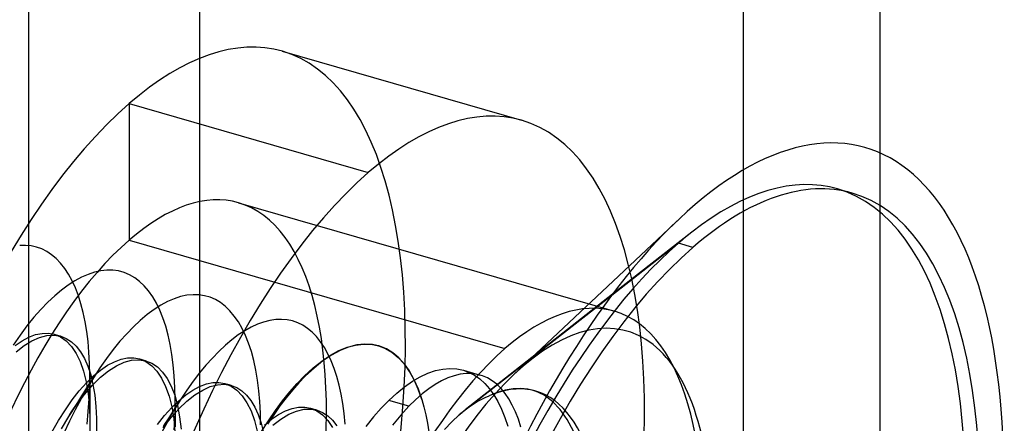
# Model space of a CAD drawing. Header units: millimetres. Extents: x -24 to 80, y -43 to 164.
# Tile 173 of 223: x 55.23 to 60.22, y 96.29 to 98.33. Entities that reach past the tile are written whole.
import ezdxf

# ---------------------------------------------------------------- set-up
doc = ezdxf.new("R2010")
doc.units = ezdxf.units.MM
doc.layers.add('MAIN-1', color=7, linetype='Continuous')
doc.layers.add('MAIN-2', color=7, linetype='Continuous')

msp = doc.modelspace()

# ---------------------------------------------------------------- linework, layer by layer
at = {"layer": 'MAIN-1'}
for p, q in [((55.2743, -39.8009), (55.2743, 118.2487)), ((56.1404, -40.0509), (56.1404, 117.9987)), ((59.3737, 97.4765), (59.4474, 97.4552)), ((58.6347, 97.257), (58.2331, 96.9417)), ((58.5666, 97.2008), (58.2286, 96.9359)), ((58.6404, 97.1795), (58.5666, 97.2008)), ((56.0406, 96.4029), (56.0399, 96.4017)), ((56.0414, 96.4041), (56.0406, 96.4029)), ((56.0422, 96.4053), (56.0414, 96.4041)), ((56.0429, 96.4065), (56.0422, 96.4053)), ((56.0437, 96.4077), (56.0429, 96.4065)), ((56.0445, 96.4089), (56.0437, 96.4077))]:
    msp.add_line(p, q, dxfattribs=at)
for centre, major_axis, start_param, end_param in [((58.6404, 94.6594), (-0.8737, -3.0264), 2.158799, 3.773289), ((58.5666, 94.6806), (-0.8071, -2.7958), -3.141586, -2.600335), ((58.6404, 94.6594), (0.8071, 2.7958), 0.000007, 0.588003), ((58.6404, 94.6594), (0.8071, 2.7958), -2.55359, 0.000007), ((58.6404, 94.6594), (-0.8737, -3.0264), -2.509897, -0.982794), ((58.5666, 94.6806), (-0.8071, -2.7958), -2.600335, -2.55359), ((58.5666, 94.6806), (-0.8071, -2.7958), -2.55359, -0.54126), ((58.6404, 94.6594), (0.8071, 2.7958), 0.588003, 3.141599)]:
    msp.add_ellipse(centre, major_axis=major_axis, ratio=0.433013, start_param=start_param, end_param=end_param, dxfattribs=at)
at = {"layer": 'MAIN-2'}
for p, q in [((58.8949, 103.708), (58.8949, 89.4186)), ((59.5877, 103.508), (59.5877, 89.2186)), ((56.559, 98.1745), (57.7715, 97.8245)), ((55.7825, 97.9092), (56.9949, 97.5592)), ((55.7825, 97.9092), (55.7825, 97.2164)), ((56.3372, 97.4059), (58.2424, 96.8559)), ((58.5716, 97.3252), (57.7324, 96.535)), ((55.257, 97.1896), (55.2276, 97.1887)), ((55.2854, 97.187), (55.257, 97.1896)), ((55.3129, 97.181), (55.2854, 97.187)), ((55.3394, 97.1716), (55.3129, 97.181)), ((55.7825, 97.2164), (57.6877, 96.6664)), ((55.3649, 97.1588), (55.3394, 97.1716)), ((55.3894, 97.1425), (55.3649, 97.1588)), ((55.4127, 97.1228), (55.3894, 97.1425)), ((55.4349, 97.0996), (55.4127, 97.1228)), ((55.4558, 97.073), (55.4349, 97.0996)), ((55.4754, 97.0431), (55.4558, 97.073)), ((55.4935, 97.01), (55.4754, 97.0431)), ((55.5413, 97.028), (55.5077, 97.0097)), ((55.5744, 97.0427), (55.5413, 97.028)), ((55.607, 97.0536), (55.5744, 97.0427)), ((55.6389, 97.0608), (55.607, 97.0536)), ((55.67, 97.0643), (55.6389, 97.0608)), ((55.7002, 97.064), (55.67, 97.0643)), ((55.7294, 97.06), (55.7002, 97.064)), ((55.7577, 97.0522), (55.7294, 97.06)), ((55.7848, 97.0408), (55.7577, 97.0522)), ((55.8108, 97.0257), (55.7848, 97.0408)), ((55.8356, 97.007), (55.8108, 97.0257)), ((55.4737, 96.9879), (55.4395, 96.9626)), ((55.5077, 97.0097), (55.4737, 96.9879)), ((55.5101, 96.9738), (55.4935, 97.01)), ((55.8591, 96.9846), (55.8356, 97.007)), ((55.8812, 96.9586), (55.8591, 96.9846)), ((55.4052, 96.9339), (55.371, 96.902)), ((55.4395, 96.9626), (55.4052, 96.9339)), ((55.5251, 96.9347), (55.5101, 96.9738)), ((55.5383, 96.8929), (55.5251, 96.9347)), ((55.9019, 96.9291), (55.8812, 96.9586)), ((55.9209, 96.8964), (55.9019, 96.9291)), ((56.0435, 96.9297), (56.0107, 96.9191)), ((56.0754, 96.9365), (56.0435, 96.9297)), ((56.1064, 96.9395), (56.0754, 96.9365)), ((56.1363, 96.9388), (56.1064, 96.9395)), ((56.1652, 96.9345), (56.1363, 96.9388)), ((56.193, 96.9264), (56.1652, 96.9345)), ((56.2198, 96.9147), (56.193, 96.9264)), ((58.2286, 96.9359), (57.4551, 96.3296)), ((58.2331, 96.9417), (57.4856, 96.3551)), ((55.371, 96.902), (55.3354, 96.8652)), ((55.5499, 96.8488), (55.5383, 96.8929)), ((55.9433, 96.8864), (55.9089, 96.8644)), ((55.9382, 96.8605), (55.9209, 96.8964)), ((55.9773, 96.9047), (55.9433, 96.8864)), ((56.0107, 96.9191), (55.9773, 96.9047)), ((56.2456, 96.8993), (56.2198, 96.9147)), ((56.2703, 96.8803), (56.2456, 96.8993)), ((56.2937, 96.8576), (56.2703, 96.8803)), ((55.3354, 96.8652), (55.2998, 96.8249)), ((55.5597, 96.8022), (55.5499, 96.8488)), ((55.8741, 96.8388), (55.8392, 96.8095)), ((55.9089, 96.8644), (55.8741, 96.8388)), ((55.9538, 96.8215), (55.9382, 96.8605)), ((56.3157, 96.8314), (56.2937, 96.8576)), ((56.3362, 96.8017), (56.3157, 96.8314)), ((55.2645, 96.781), (55.2293, 96.7337)), ((55.2998, 96.8249), (55.2645, 96.781)), ((55.5678, 96.7532), (55.5597, 96.8022)), ((55.8042, 96.7768), (55.77, 96.7416)), ((55.8392, 96.8095), (55.8042, 96.7768)), ((55.9678, 96.7795), (55.9538, 96.8215)), ((55.98, 96.7347), (55.9678, 96.7795)), ((56.3552, 96.7688), (56.3362, 96.8017)), ((56.4329, 96.7897), (56.401, 96.7748)), ((56.4644, 96.8011), (56.4329, 96.7897)), ((56.4952, 96.809), (56.4644, 96.8011)), ((56.5253, 96.8135), (56.4952, 96.809)), ((56.5546, 96.8146), (56.5253, 96.8135)), ((56.583, 96.8123), (56.5546, 96.8146)), ((56.6104, 96.8065), (56.583, 96.8123)), ((56.6368, 96.7974), (56.6104, 96.8065)), ((56.6623, 96.7848), (56.6368, 96.7974)), ((56.6867, 96.7689), (56.6623, 96.7848)), ((55.2293, 96.7337), (55.1945, 96.6832)), ((55.2746, 96.7245), (55.3084, 96.737)), ((55.3084, 96.737), (55.3411, 96.7436)), ((55.3285, 96.7233), (55.3659, 96.7329)), ((55.3411, 96.7436), (55.3725, 96.7443)), ((55.3659, 96.7329), (55.4017, 96.735)), ((55.3725, 96.7443), (55.4024, 96.739)), ((55.4017, 96.735), (55.4355, 96.7294)), ((55.4024, 96.739), (55.4341, 96.7257)), ((55.4024, 96.739), (55.4052, 96.7382)), ((55.4052, 96.7382), (55.4079, 96.7374)), ((55.4079, 96.7374), (55.4107, 96.7366)), ((55.4107, 96.7366), (55.4134, 96.7358)), ((55.4134, 96.7358), (55.4162, 96.735)), ((55.4162, 96.735), (55.4189, 96.7342)), ((55.4189, 96.7342), (55.4217, 96.7334)), ((55.4217, 96.7334), (55.4245, 96.7326)), ((55.4245, 96.7326), (55.4272, 96.7318)), ((55.4272, 96.7318), (55.43, 96.731)), ((55.43, 96.731), (55.4327, 96.7302)), ((55.4327, 96.7302), (55.4355, 96.7294)), ((55.4355, 96.7294), (55.4637, 96.718)), ((55.5742, 96.7017), (55.5678, 96.7532)), ((55.77, 96.7416), (55.7359, 96.7031)), ((55.9905, 96.687), (55.98, 96.7347)), ((56.336, 96.7352), (56.3031, 96.7106)), ((56.3686, 96.7566), (56.336, 96.7352)), ((56.3725, 96.7327), (56.3552, 96.7688)), ((56.401, 96.7748), (56.3686, 96.7566)), ((56.3881, 96.6934), (56.3725, 96.7327)), ((56.71, 96.7495), (56.6867, 96.7689)), ((56.7321, 96.7268), (56.71, 96.7495)), ((56.753, 96.7007), (56.7321, 96.7268)), ((55.2046, 96.6823), (55.2399, 96.7062)), ((55.21, 96.6503), (55.2503, 96.6818)), ((55.2399, 96.7062), (55.2746, 96.7245)), ((55.2503, 96.6818), (55.2899, 96.7062)), ((55.2899, 96.7062), (55.3285, 96.7233)), ((55.4341, 96.7257), (55.4633, 96.7049)), ((55.4633, 96.7049), (55.4899, 96.6768)), ((55.4637, 96.718), (55.4899, 96.7008)), ((55.4899, 96.7008), (55.5141, 96.6778)), ((55.4899, 96.6768), (55.5136, 96.6418)), ((55.5141, 96.6778), (55.5361, 96.6493)), ((55.5788, 96.6476), (55.5742, 96.7017)), ((55.7359, 96.7031), (55.7018, 96.6615)), ((55.9993, 96.6365), (55.9905, 96.687)), ((56.2702, 96.6828), (56.2372, 96.652)), ((56.3031, 96.7106), (56.2702, 96.6828)), ((56.4021, 96.651), (56.3881, 96.6934)), ((56.7724, 96.6714), (56.753, 96.7007)), ((56.8884, 96.6732), (56.9298, 96.6844)), ((56.9368, 96.6846), (56.895, 96.6737)), ((56.9298, 96.6844), (56.97, 96.6895)), ((56.9772, 96.689), (56.9368, 96.6846)), ((56.97, 96.6895), (57.0087, 96.6883)), ((57.0161, 96.687), (56.9772, 96.689)), ((57.0087, 96.6883), (57.0458, 96.6809)), ((57.0533, 96.6787), (57.0161, 96.687)), ((57.0458, 96.6809), (57.0812, 96.6673)), ((57.0477, 96.6804), (57.0458, 96.6809)), ((57.0874, 96.6646), (57.0533, 96.6787)), ((55.5136, 96.6418), (55.5342, 96.6)), ((55.5361, 96.6493), (55.5558, 96.6155)), ((55.5817, 96.5911), (55.5788, 96.6476)), ((55.7018, 96.6615), (55.6679, 96.6166)), ((56.0063, 96.5833), (55.9993, 96.6365)), ((56.2372, 96.652), (56.2045, 96.6185)), ((56.4143, 96.6056), (56.4021, 96.651)), ((56.7589, 96.6032), (56.8027, 96.6325)), ((56.8086, 96.6331), (56.7643, 96.6034)), ((56.7905, 96.639), (56.7724, 96.6714)), ((56.807, 96.6037), (56.7905, 96.639)), ((56.8027, 96.6325), (56.846, 96.6559)), ((56.8522, 96.6565), (56.8086, 96.6331)), ((56.846, 96.6559), (56.8884, 96.6732)), ((56.895, 96.6737), (56.8522, 96.6565)), ((57.0812, 96.6673), (57.1147, 96.6476)), ((57.1197, 96.6447), (57.0874, 96.6646)), ((57.1147, 96.6476), (57.1461, 96.6219)), ((57.15, 96.619), (57.1197, 96.6447)), ((55.5342, 96.6), (55.5515, 96.5518)), ((55.5558, 96.6155), (55.5729, 96.5765)), ((55.5729, 96.5765), (55.5875, 96.5325)), ((55.5828, 96.5326), (55.5817, 96.5911)), ((55.6679, 96.6166), (55.6343, 96.5688)), ((55.6377, 96.5574), (55.673, 96.5816)), ((55.673, 96.5816), (55.7077, 96.5999)), ((55.6786, 96.5536), (55.7185, 96.5792)), ((55.7077, 96.5999), (55.7415, 96.6123)), ((55.7185, 96.5792), (55.7575, 96.5972)), ((55.7415, 96.6123), (55.7742, 96.6186)), ((55.7575, 96.5972), (55.7953, 96.6074)), ((55.7742, 96.6186), (55.8056, 96.619)), ((55.7953, 96.6074), (55.8315, 96.6099)), ((55.8056, 96.619), (55.8355, 96.6135)), ((55.8315, 96.6099), (55.8659, 96.6047)), ((55.8355, 96.6135), (55.8674, 96.6003)), ((55.8355, 96.6135), (55.8383, 96.6127)), ((55.8383, 96.6127), (55.8411, 96.6119)), ((55.8411, 96.6119), (55.8438, 96.6111)), ((55.8438, 96.6111), (55.8466, 96.6103)), ((55.8466, 96.6103), (55.8493, 96.6095)), ((55.8493, 96.6095), (55.8521, 96.6087)), ((55.8521, 96.6087), (55.8549, 96.6079)), ((55.8549, 96.6079), (55.8576, 96.6071)), ((55.8576, 96.6071), (55.8604, 96.6063)), ((55.8604, 96.6063), (55.8631, 96.6055)), ((55.8631, 96.6055), (55.8659, 96.6048)), ((55.8659, 96.6048), (55.8686, 96.604)), ((55.8659, 96.6047), (55.8969, 96.5926)), ((55.8674, 96.6003), (55.8968, 96.5796)), ((55.8968, 96.5796), (55.9235, 96.5516)), ((55.8969, 96.5926), (55.9258, 96.5735)), ((56.0115, 96.5276), (56.0063, 96.5833)), ((56.1719, 96.582), (56.1395, 96.5427)), ((56.2045, 96.6185), (56.1719, 96.582)), ((56.4247, 96.5572), (56.4143, 96.6056)), ((56.7146, 96.568), (56.7589, 96.6032)), ((56.7643, 96.6034), (56.7196, 96.5676)), ((56.822, 96.5654), (56.807, 96.6037)), ((57.1461, 96.6219), (57.1752, 96.5902)), ((57.1782, 96.5875), (57.15, 96.619)), ((57.1752, 96.5902), (57.202, 96.5528)), ((57.2041, 96.5505), (57.1782, 96.5875)), ((55.5515, 96.5518), (55.5652, 96.4974)), ((55.5659, 96.4923), (55.6019, 96.5276)), ((55.5822, 96.4725), (55.5828, 96.5326)), ((55.5827, 96.5315), (55.5828, 96.5125)), ((55.5875, 96.5325), (55.5992, 96.4838)), ((55.6343, 96.5688), (55.6012, 96.5181)), ((55.6019, 96.5276), (55.6377, 96.5574)), ((55.638, 96.5207), (55.6786, 96.5536)), ((55.9235, 96.5516), (55.9471, 96.5164)), ((55.9258, 96.5735), (55.9521, 96.5475)), ((55.9521, 96.5475), (55.9757, 96.5146)), ((56.0148, 96.4693), (56.0115, 96.5276)), ((56.1395, 96.5427), (56.1075, 96.5007)), ((56.4332, 96.5063), (56.4247, 96.5572)), ((56.6334, 96.489), (56.6702, 96.5271)), ((56.6702, 96.5271), (56.7146, 96.568)), ((56.6747, 96.5258), (56.6702, 96.5271)), ((56.7196, 96.5676), (56.6747, 96.5258)), ((56.8353, 96.5245), (56.822, 96.5654)), ((57.202, 96.5528), (57.2262, 96.5098)), ((57.2275, 96.5082), (57.2041, 96.5505)), ((57.2578, 96.5231), (57.2966, 96.5412)), ((57.2966, 96.5412), (57.3347, 96.5543)), ((57.3347, 96.5543), (57.3719, 96.5624)), ((57.3719, 96.5624), (57.4081, 96.5655)), ((57.4298, 96.5289), (57.3984, 96.5177)), ((57.4081, 96.5655), (57.4431, 96.5635)), ((57.4606, 96.5362), (57.4298, 96.5289)), ((57.4431, 96.5635), (57.4767, 96.5565)), ((57.4906, 96.5397), (57.4606, 96.5362)), ((57.4767, 96.5565), (57.506, 96.5458)), ((57.4767, 96.5565), (57.5618, 96.532)), ((57.5196, 96.5395), (57.4906, 96.5397)), ((57.506, 96.5458), (57.5339, 96.5311)), ((57.5474, 96.5356), (57.5196, 96.5395)), ((57.5339, 96.5311), (57.5605, 96.5123)), ((57.5734, 96.5283), (57.5474, 96.5356)), ((57.5985, 96.5174), (57.5734, 96.5283)), ((55.53, 96.4518), (55.5659, 96.4923)), ((55.5564, 96.4342), (55.5972, 96.4809)), ((55.5652, 96.4974), (55.5752, 96.4372)), ((55.6012, 96.5181), (55.5696, 96.4663)), ((55.5738, 96.475), (55.5841, 96.4912)), ((55.5828, 96.5125), (55.5829, 96.4933)), ((55.5829, 96.4933), (55.583, 96.474)), ((55.5841, 96.4912), (55.5943, 96.5073)), ((55.5943, 96.5073), (55.6045, 96.5233)), ((55.5972, 96.4809), (55.638, 96.5207)), ((55.5992, 96.4838), (55.608, 96.4304)), ((55.9471, 96.5164), (55.9676, 96.4742)), ((55.9757, 96.5146), (55.9962, 96.4752)), ((56.1075, 96.5007), (56.0757, 96.4561)), ((56.14, 96.4743), (56.1738, 96.487)), ((56.1738, 96.487), (56.2065, 96.4937)), ((56.194, 96.4733), (56.2311, 96.483)), ((56.2065, 96.4937), (56.2379, 96.4944)), ((56.2311, 96.483), (56.2665, 96.4851)), ((56.2379, 96.4944), (56.2678, 96.489)), ((56.2665, 96.4851), (56.3, 96.4797)), ((56.2678, 96.489), (56.2997, 96.4757)), ((56.2679, 96.489), (56.2706, 96.4882)), ((56.2706, 96.4882), (56.2734, 96.4874)), ((56.2734, 96.4874), (56.2761, 96.4866)), ((56.2761, 96.4866), (56.2789, 96.4858)), ((56.2789, 96.4858), (56.2817, 96.485)), ((56.2817, 96.485), (56.2844, 96.4842)), ((56.2844, 96.4842), (56.2872, 96.4834)), ((56.2872, 96.4834), (56.2899, 96.4826)), ((56.2899, 96.4826), (56.2927, 96.4818)), ((56.2927, 96.4818), (56.2954, 96.481)), ((56.2954, 96.481), (56.2981, 96.4802)), ((56.2981, 96.4802), (56.3009, 96.4795)), ((56.3, 96.4797), (56.3279, 96.4688)), ((56.4399, 96.4528), (56.4332, 96.5063)), ((56.5966, 96.4472), (56.6334, 96.489)), ((56.6426, 96.4925), (56.6105, 96.4562)), ((56.6747, 96.5258), (56.6426, 96.4925)), ((56.8471, 96.4811), (56.8353, 96.5245)), ((56.8571, 96.4352), (56.8471, 96.4811)), ((57.1787, 96.4725), (57.2185, 96.5002)), ((57.2185, 96.5002), (57.2578, 96.5231)), ((57.2262, 96.5098), (57.2477, 96.4615)), ((57.2482, 96.4607), (57.2275, 96.5082)), ((57.3339, 96.4843), (57.301, 96.462)), ((57.3663, 96.5029), (57.3339, 96.4843)), ((57.3984, 96.5177), (57.3663, 96.5029)), ((57.5605, 96.5123), (57.5856, 96.4895)), ((57.5856, 96.4895), (57.6092, 96.4626)), ((57.6226, 96.503), (57.5985, 96.5174)), ((57.6456, 96.4851), (57.6226, 96.503)), ((57.6675, 96.4638), (57.6456, 96.4851)), ((55.4943, 96.4063), (55.53, 96.4518)), ((55.516, 96.3812), (55.5564, 96.4342)), ((55.5696, 96.4663), (55.5388, 96.4121)), ((55.5429, 96.4264), (55.5532, 96.4426)), ((55.5532, 96.4426), (55.5634, 96.4586)), ((55.5634, 96.4586), (55.5738, 96.475)), ((55.5752, 96.4372), (55.5815, 96.3715)), ((55.5798, 96.4108), (55.5822, 96.4725)), ((55.583, 96.474), (55.583, 96.4546)), ((55.583, 96.4546), (55.5831, 96.4357)), ((55.5831, 96.4357), (55.5832, 96.4166)), ((55.608, 96.4304), (55.6138, 96.3729)), ((55.9676, 96.4742), (55.9847, 96.4254)), ((55.9962, 96.4752), (56.0136, 96.4295)), ((56.0136, 96.4295), (56.0277, 96.378)), ((56.0161, 96.4088), (56.0148, 96.4693)), ((56.0342, 96.4019), (56.0699, 96.4316)), ((56.0757, 96.4561), (56.0445, 96.4089)), ((56.0699, 96.4316), (56.1053, 96.4558)), ((56.0756, 96.3997), (56.1159, 96.4315)), ((56.1053, 96.4558), (56.14, 96.4743)), ((56.1159, 96.4315), (56.1555, 96.4561)), ((56.1555, 96.4561), (56.194, 96.4733)), ((56.2997, 96.4757), (56.3291, 96.4549)), ((56.3279, 96.4688), (56.3539, 96.4522)), ((56.3291, 96.4549), (56.3559, 96.4269)), ((56.3539, 96.4522), (56.378, 96.4301)), ((56.3559, 96.4269), (56.3797, 96.3919)), ((56.378, 96.4301), (56.4, 96.4026)), ((56.4448, 96.3971), (56.4399, 96.4528)), ((56.5601, 96.4018), (56.5966, 96.4472)), ((56.6105, 96.4562), (56.5785, 96.4171)), ((56.8655, 96.3869), (56.8571, 96.4352)), ((57.0986, 96.4035), (57.1387, 96.4402)), ((57.1387, 96.4402), (57.1787, 96.4725)), ((57.2678, 96.4362), (57.2345, 96.4068)), ((57.2477, 96.4615), (57.2664, 96.4082)), ((57.2664, 96.4082), (57.2482, 96.4607)), ((57.301, 96.462), (57.2678, 96.4362)), ((57.6482, 96.4435), (57.6069, 96.4259)), ((57.6092, 96.4626), (57.6313, 96.4319)), ((57.6313, 96.4319), (57.6517, 96.3973)), ((57.6887, 96.4558), (57.6482, 96.4435)), ((57.688, 96.4391), (57.6675, 96.4638)), ((57.7071, 96.4112), (57.688, 96.4391)), ((57.7283, 96.4629), (57.6887, 96.4558)), ((57.7667, 96.4645), (57.7283, 96.4629)), ((57.8038, 96.4607), (57.7667, 96.4645)), ((57.8394, 96.4515), (57.8038, 96.4607)), ((57.8286, 96.4549), (57.844, 96.4505)), ((57.8861, 96.43), (57.8394, 96.4515)), ((57.9291, 96.3986), (57.8861, 96.43)), ((55.4591, 96.356), (55.4943, 96.4063)), ((55.4763, 96.322), (55.516, 96.3812)), ((55.5013, 96.3611), (55.5117, 96.3774)), ((55.5388, 96.4121), (55.5088, 96.3558)), ((55.5117, 96.3774), (55.522, 96.3936)), ((55.522, 96.3936), (55.5325, 96.41)), ((55.5325, 96.41), (55.5429, 96.4264)), ((55.5756, 96.3476), (55.5798, 96.4108)), ((55.5832, 96.4166), (55.5833, 96.3973)), ((55.5833, 96.3973), (55.5834, 96.3778)), ((55.5834, 96.3778), (55.5835, 96.359)), ((55.9847, 96.4254), (55.9983, 96.3705)), ((55.9982, 96.3668), (56.0342, 96.4019)), ((56.0399, 96.4017), (56.0079, 96.3497)), ((56.0155, 96.3462), (56.0161, 96.4088)), ((56.0155, 96.3462), (56.0161, 96.3853)), ((56.0161, 96.3853), (56.0162, 96.3661)), ((56.0194, 96.3695), (56.0297, 96.3857)), ((56.0277, 96.378), (56.0386, 96.3208)), ((56.0297, 96.3857), (56.0399, 96.4017)), ((56.035, 96.3611), (56.0756, 96.3997)), ((56.3797, 96.3919), (56.4004, 96.3501)), ((56.4, 96.4026), (56.4197, 96.3698)), ((56.4477, 96.3391), (56.4448, 96.3971)), ((56.5239, 96.3528), (56.5601, 96.4018)), ((56.5785, 96.4171), (56.5467, 96.3752)), ((56.8722, 96.3362), (56.8655, 96.3869)), ((57.0986, 96.4035), (57.0597, 96.3634)), ((57.2011, 96.3739), (57.0986, 96.4035)), ((57.2345, 96.4068), (57.2011, 96.3739)), ((57.2664, 96.4082), (57.2771, 96.37)), ((57.5061, 96.3705), (57.5267, 96.3846)), ((57.5267, 96.3846), (57.5471, 96.3972)), ((57.5471, 96.3972), (57.5673, 96.4083)), ((57.5673, 96.4083), (57.5872, 96.4179)), ((57.5872, 96.4179), (57.6069, 96.4259)), ((57.6517, 96.3973), (57.6702, 96.359)), ((57.7248, 96.38), (57.7071, 96.4112)), ((57.7409, 96.3457), (57.7248, 96.38)), ((57.9682, 96.3577), (57.9291, 96.3986)), ((55.4246, 96.3011), (55.4591, 96.356)), ((55.5088, 96.3558), (55.4796, 96.2976)), ((55.4806, 96.3287), (55.491, 96.345)), ((55.491, 96.345), (55.5013, 96.3611)), ((55.5697, 96.2831), (55.5756, 96.3476)), ((55.5815, 96.3715), (55.5839, 96.3011)), ((55.5835, 96.359), (55.5837, 96.3399)), ((55.5837, 96.3399), (55.5838, 96.3206)), ((55.6138, 96.3729), (55.6167, 96.3115)), ((55.9623, 96.3263), (55.9982, 96.3668)), ((56.0079, 96.3497), (55.9766, 96.2952)), ((55.9883, 96.3207), (55.9986, 96.3368)), ((55.9947, 96.3159), (56.035, 96.3611)), ((55.9983, 96.3705), (56.0083, 96.3099)), ((55.9986, 96.3368), (56.009, 96.3532)), ((56.009, 96.3532), (56.0194, 96.3695)), ((56.0138, 96.3004), (56.0155, 96.3462)), ((56.0162, 96.3661), (56.0162, 96.3469)), ((56.0162, 96.3469), (56.0163, 96.3275)), ((56.0163, 96.3275), (56.0164, 96.3085)), ((56.4004, 96.3501), (56.4176, 96.3016)), ((56.4197, 96.3698), (56.437, 96.3318)), ((56.437, 96.3318), (56.4517, 96.2886)), ((56.4489, 96.2792), (56.4477, 96.3391)), ((56.5152, 96.3306), (56.4842, 96.2835)), ((56.4881, 96.3005), (56.5239, 96.3528)), ((56.5045, 96.3081), (56.5398, 96.3319)), ((56.5467, 96.3752), (56.5152, 96.3306)), ((56.5398, 96.3319), (56.5744, 96.3499)), ((56.5517, 96.3087), (56.5919, 96.3329)), ((56.5744, 96.3499), (56.6082, 96.3621)), ((56.5919, 96.3329), (56.6312, 96.3495)), ((56.6082, 96.3621), (56.6409, 96.3686)), ((56.6312, 96.3495), (56.6692, 96.3585)), ((56.6409, 96.3686), (56.6723, 96.3691)), ((56.6692, 96.3585), (56.7057, 96.3595)), ((56.6723, 96.3691), (56.7022, 96.3637)), ((56.7022, 96.3637), (56.7338, 96.3504)), ((56.7023, 96.3637), (56.705, 96.3629)), ((56.705, 96.3629), (56.7078, 96.3621)), ((56.7057, 96.3595), (56.7354, 96.3541)), ((56.7078, 96.3621), (56.7105, 96.3613)), ((56.7105, 96.3613), (56.7133, 96.3605)), ((56.7133, 96.3605), (56.7161, 96.3597)), ((56.7161, 96.3597), (56.7188, 96.3589)), ((56.7188, 96.3589), (56.7216, 96.3581)), ((56.7216, 96.3581), (56.7243, 96.3573)), ((56.7243, 96.3573), (56.7271, 96.3565)), ((56.7271, 96.3565), (56.7298, 96.3557)), ((56.7298, 96.3557), (56.7326, 96.3549)), ((56.7326, 96.3549), (56.7353, 96.3542)), ((56.7338, 96.3504), (56.7629, 96.3296)), ((56.7354, 96.3541), (56.7634, 96.3428)), ((56.7629, 96.3296), (56.7893, 96.3015)), ((56.7634, 96.3428), (56.7894, 96.3256)), ((56.8772, 96.283), (56.8722, 96.3362)), ((57.0597, 96.3634), (57.0208, 96.3193)), ((57.1595, 96.3283), (57.1182, 96.2775)), ((57.2011, 96.3739), (57.1595, 96.3283)), ((57.2771, 96.37), (57.2866, 96.3299)), ((57.2866, 96.3299), (57.2948, 96.2878)), ((57.4551, 96.3297), (57.4182, 96.2951)), ((57.4551, 96.3297), (57.4601, 96.3341)), ((57.4601, 96.3341), (57.4652, 96.3384)), ((57.4652, 96.3384), (57.4702, 96.3426)), ((57.4702, 96.3426), (57.4752, 96.3468)), ((57.4752, 96.3468), (57.4803, 96.3508)), ((57.4803, 96.3508), (57.4853, 96.3548)), ((57.4853, 96.3548), (57.5061, 96.3705)), ((57.6702, 96.359), (57.6869, 96.3173)), ((57.7554, 96.3083), (57.7409, 96.3457)), ((58.0033, 96.3072), (57.9682, 96.3577)), ((55.3911, 96.2419), (55.4246, 96.3011)), ((55.4391, 96.2594), (55.4763, 96.322)), ((55.4796, 96.2976), (55.4515, 96.2377)), ((55.5839, 96.3011), (55.5826, 96.2305)), ((55.5838, 96.3206), (55.5839, 96.3011)), ((55.6167, 96.3115), (55.6166, 96.2466)), ((55.9267, 96.2808), (55.9623, 96.3263)), ((55.9766, 96.2952), (55.946, 96.2386)), ((55.9548, 96.2643), (55.9947, 96.3159)), ((55.9571, 96.2716), (55.9676, 96.2881)), ((55.9676, 96.2881), (55.978, 96.3045)), ((55.978, 96.3045), (55.9883, 96.3207)), ((56.0083, 96.3099), (56.0146, 96.2441)), ((56.0111, 96.2539), (56.0138, 96.3004)), ((56.0164, 96.3085), (56.0165, 96.2893)), ((56.0165, 96.2893), (56.0166, 96.2699)), ((56.0386, 96.3208), (56.0459, 96.2583)), ((56.4176, 96.3016), (56.4313, 96.2467)), ((56.4517, 96.2886), (56.4637, 96.2405)), ((56.453, 96.2452), (56.4881, 96.3005)), ((56.4688, 96.2786), (56.5045, 96.3081)), ((56.511, 96.2771), (56.5517, 96.3087)), ((56.7893, 96.3015), (56.8128, 96.2664)), ((56.7894, 96.3256), (56.8133, 96.3028)), ((56.8133, 96.3028), (56.8349, 96.2746)), ((57.0208, 96.3193), (56.9822, 96.2712)), ((57.2948, 96.2878), (57.3015, 96.2437)), ((57.4182, 96.2951), (57.3809, 96.2559)), ((57.6869, 96.3173), (57.7016, 96.2723)), ((57.7684, 96.2681), (57.7554, 96.3083)), ((58.0344, 96.2472), (58.0033, 96.3072))]:
    msp.add_line(p, q, dxfattribs=at)
for centre, major_axis, start_param, end_param in [((55.7825, 95.4844), (-0.7766, -2.6902), -3.141586, -2.55359), ((55.7825, 95.4844), (-0.7766, -2.6902), 0.588003, 3.141599), ((55.7825, 95.4844), (-0.7766, -2.6902), -2.55359, 0.000007), ((56.9949, 95.1344), (0.7766, 2.6902), 0.000007, 0.588003), ((56.9949, 95.1344), (0.7766, 2.6902), -2.55359, 0.000007), ((56.9949, 95.1344), (0.7766, 2.6902), 0.588003, 3.141599), ((58.5666, 94.6806), (-0.8071, -2.7958), 0.588003, 3.141599), ((55.7825, 95.4844), (0.5547, 1.9215), 0.000007, 0.588003), ((55.7825, 95.4844), (0.5547, 1.9215), -2.55359, 0.000007), ((55.7825, 95.4844), (0.5547, 1.9215), 0.588003, 3.141599), ((57.6877, 94.9344), (-0.5547, -1.9215), -3.141586, -2.55359), ((57.6877, 94.9344), (-0.5547, -1.9215), 0.588003, 3.141599), ((57.7743, 94.9094), (0.5327, 1.8455), -0.982794, 0.631696), ((57.6877, 94.9344), (-0.5547, -1.9215), -2.55359, 0.000007), ((57.7743, 94.9094), (0.5327, 1.8455), 0.631696, 2.158799), ((57.4279, 95.0094), (0.416, 1.4412), -2.55359, 0), ((57.4279, 95.0094), (0.416, 1.4412), 0, 0.347018)]:
    msp.add_ellipse(centre, major_axis=major_axis, ratio=0.433013, start_param=start_param, end_param=end_param, dxfattribs=at)

doc.saveas('drawing.dxf')
